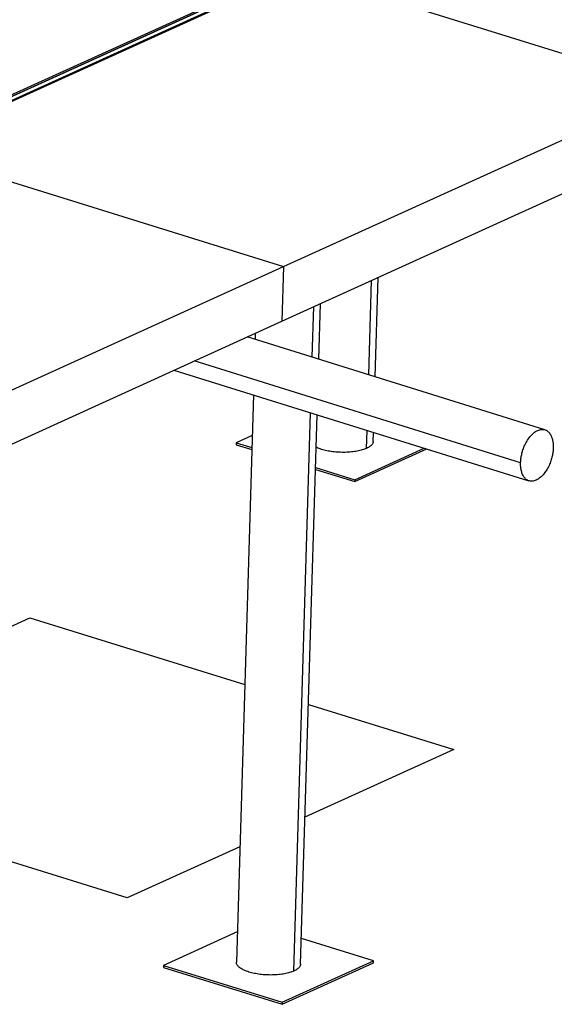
# Model space of a CAD drawing. Header units: millimetres. Extents: x 5 to 589, y 5 to 415.
# Tile 91 of 104: x 512 to 525, y 213 to 236. Entities that reach past the tile are written whole.
import ezdxf

# ---------------------------------------------------------------- set-up
doc = ezdxf.new("R2010")
doc.units = ezdxf.units.MM
doc.layers.add('TRAIT-FORT', color=4, linetype='Continuous', lineweight=25)

msp = doc.modelspace()

# ---------------------------------------------------------------- linework, layer by layer
at = {"layer": 'TRAIT-FORT', "color": 4, "linetype": 'Continuous', "lineweight": 25}
for p, q in [((534.93426, 244.59592), (490.23939, 224.28897)), ((511.90038, 234.13057), (534.93426, 244.59592)), ((534.9353, 244.63075), (511.90143, 234.16539)), ((490.25246, 224.20331), (534.93148, 244.50305)), ((509.49148, 232.91894), (518.64401, 237.07736)), ((518.64401, 237.07736), (527.45259, 234.33758)), ((518.30006, 230.17916), (527.45259, 234.33758)), ((518.2618, 228.90219), (527.41434, 233.06061)), ((509.49148, 232.91894), (518.30006, 230.17916)), ((509.14753, 226.02074), (518.30006, 230.17916)), ((518.30006, 230.17916), (518.2618, 228.90219)), ((520.29201, 227.64794), (520.35812, 229.85464)), ((520.44158, 227.60131), (520.51117, 229.92418)), ((518.97322, 228.05906), (519.00864, 229.24151)), ((519.12278, 228.01243), (519.16169, 229.31105)), ((509.10927, 224.74377), (518.2618, 228.90219)), ((524.405, 226.36578), (517.45072, 228.53367)), ((517.64031, 228.61981), (517.636, 228.47592)), ((523.8379, 225.59575), (516.2148, 227.97214)), ((515.74159, 227.75714), (524.03351, 225.17226)), ((517.59714, 227.1787), (517.2002, 213.92872)), ((518.5437, 213.72144), (518.93435, 226.76184)), ((518.69952, 213.88356), (519.08392, 226.71522)), ((520.24058, 225.93095), (520.25315, 226.35073)), ((517.56878, 226.23207), (517.19333, 226.06148)), ((520.3964, 226.09308), (520.40272, 226.3041)), ((517.19333, 226.06148), (517.19193, 226.01505)), ((517.19193, 226.01505), (517.55886, 225.90092)), ((517.19333, 226.06148), (517.56025, 225.94736)), ((519.96317, 225.1531), (521.64449, 225.917)), ((519.96457, 225.19953), (521.5847, 225.93564)), ((519.04568, 225.43847), (519.96317, 225.1531)), ((519.04707, 225.48491), (519.96457, 225.19953)), ((519.96457, 225.19953), (519.96317, 225.1531)), ((509.87989, 220.83775), (512.3781, 221.97281)), ((512.3781, 221.97281), (517.39444, 220.41255)), ((518.88126, 219.9501), (522.27538, 218.89441)), ((522.27538, 218.89441), (518.80236, 217.31645)), ((514.64827, 215.42906), (509.76338, 216.94843)), ((517.28098, 216.62522), (514.64827, 215.42906)), ((517.22138, 214.63569), (515.49645, 213.85197)), ((520.40328, 213.96032), (518.71753, 214.48464)), ((518.26629, 212.94358), (520.40189, 213.91388)), ((518.26769, 212.99002), (520.40328, 213.96032)), ((520.40189, 213.91388), (520.40328, 213.96032)), ((515.49645, 213.85197), (515.49505, 213.80553)), ((515.49505, 213.80553), (518.26629, 212.94358)), ((515.49645, 213.85197), (518.26769, 212.99002)), ((518.26769, 212.99002), (518.26629, 212.94358))]:
    msp.add_line(p, q, dxfattribs=at)
for points, knots in [([(523.8379, 225.59575), (523.83862, 225.61994), (523.84038, 225.64609), (523.84678, 225.70257), (523.85144, 225.7329), (523.86461, 225.79751), (523.87313, 225.83181), (523.89503, 225.90344), (523.90842, 225.94078), (523.94078, 226.01656), (523.95977, 226.05499), (524.00343, 226.12983), (524.0281, 226.16622), (524.08217, 226.23305), (524.11156, 226.26345), (524.17291, 226.31445), (524.20486, 226.33502), (524.26842, 226.3639), (524.3, 226.37219), (524.35996, 226.37631), (524.38831, 226.37214), (524.43981, 226.35328), (524.46295, 226.33861), (524.50326, 226.30192), (524.52044, 226.27992), (524.5491, 226.23187), (524.56059, 226.20583), (524.57874, 226.1524), (524.58542, 226.12501), (524.59503, 226.07075), (524.59797, 226.04387), (524.60112, 225.99173), (524.60133, 225.96647), (524.60061, 225.94229)], [0, 0, 0, 0, 0.0625, 0.0625, 0.125, 0.125, 0.1875, 0.1875, 0.25, 0.25, 0.3125, 0.3125, 0.375, 0.375, 0.4375, 0.4375, 0.5, 0.5, 0.5625, 0.5625, 0.625, 0.625, 0.6875, 0.6875, 0.75, 0.75, 0.8125, 0.8125, 0.875, 0.875, 0.9375, 0.9375, 1, 1, 1, 1]), ([(520.24058, 225.93095), (520.20842, 225.91803), (520.14409, 225.89219), (520.02238, 225.86392), (519.88787, 225.84481), (519.74366, 225.83625), (519.59581, 225.83838), (519.45002, 225.85121), (519.3113, 225.87407), (519.18734, 225.90669), (519.10261, 225.93578), (519.06804, 225.95527), (519.06127, 225.95908)], [0, 0, 0, 0, 0.10818424, 0.21636847, 0.32455271, 0.43273694, 0.54092118, 0.64910541, 0.75728965, 0.86547388, 0.97365812, 1, 1, 1, 1]), ([(520.39346, 226.09312), (520.39416, 226.08794), (520.39731, 226.06455), (520.37353, 226.02411), (520.32414, 225.97383), (520.26843, 225.94525), (520.24058, 225.93095)], [0, 0, 0, 0, 0.08674927, 0.39116618, 0.69558309, 1, 1, 1, 1]), ([(524.60061, 225.94229), (524.59988, 225.9181), (524.59813, 225.89194), (524.59172, 225.83546), (524.58707, 225.80514), (524.5739, 225.74053), (524.56538, 225.70623), (524.54347, 225.6346), (524.53009, 225.59725), (524.49772, 225.52148), (524.47873, 225.48305), (524.43508, 225.40821), (524.41041, 225.37182), (524.35634, 225.30499), (524.32695, 225.27459), (524.26559, 225.22358), (524.23364, 225.20302), (524.17009, 225.17414), (524.1385, 225.16584), (524.07855, 225.16173), (524.0502, 225.16589), (523.9987, 225.18476), (523.97555, 225.19942), (523.93524, 225.23612), (523.91806, 225.25811), (523.88941, 225.30617), (523.87792, 225.33221), (523.85976, 225.38564), (523.85309, 225.41303), (523.84348, 225.46729), (523.84054, 225.49417), (523.83739, 225.5463), (523.83717, 225.57157), (523.8379, 225.59575)], [0, 0, 0, 0, 0.0625, 0.0625, 0.125, 0.125, 0.1875, 0.1875, 0.25, 0.25, 0.3125, 0.3125, 0.375, 0.375, 0.4375, 0.4375, 0.5, 0.5, 0.5625, 0.5625, 0.625, 0.625, 0.6875, 0.6875, 0.75, 0.75, 0.8125, 0.8125, 0.875, 0.875, 0.9375, 0.9375, 1, 1, 1, 1]), ([(518.5437, 213.72144), (518.51154, 213.70852), (518.44721, 213.68268), (518.3255, 213.6544), (518.19099, 213.63529), (518.04678, 213.62673), (517.89896, 213.62887), (517.75306, 213.64167), (517.61474, 213.66464), (517.48927, 213.69688), (517.38158, 213.73717), (517.29546, 213.78395), (517.2355, 213.83541), (517.20263, 213.88452), (517.20299, 213.91569), (517.20314, 213.92868)], [0, 0, 0, 0, 0.07864707, 0.15729415, 0.23594122, 0.31458829, 0.39323537, 0.47188244, 0.55052951, 0.62917658, 0.70782366, 0.78647073, 0.8651178, 0.94376488, 1, 1, 1, 1]), ([(518.69658, 213.88361), (518.69728, 213.87842), (518.70043, 213.85504), (518.67665, 213.8146), (518.62726, 213.76432), (518.57155, 213.73573), (518.5437, 213.72144)], [0, 0, 0, 0, 0.08674927, 0.39116618, 0.69558309, 1, 1, 1, 1])]:
    msp.add_open_spline(points, degree=3, knots=knots, dxfattribs=at)

doc.saveas('drawing.dxf')
